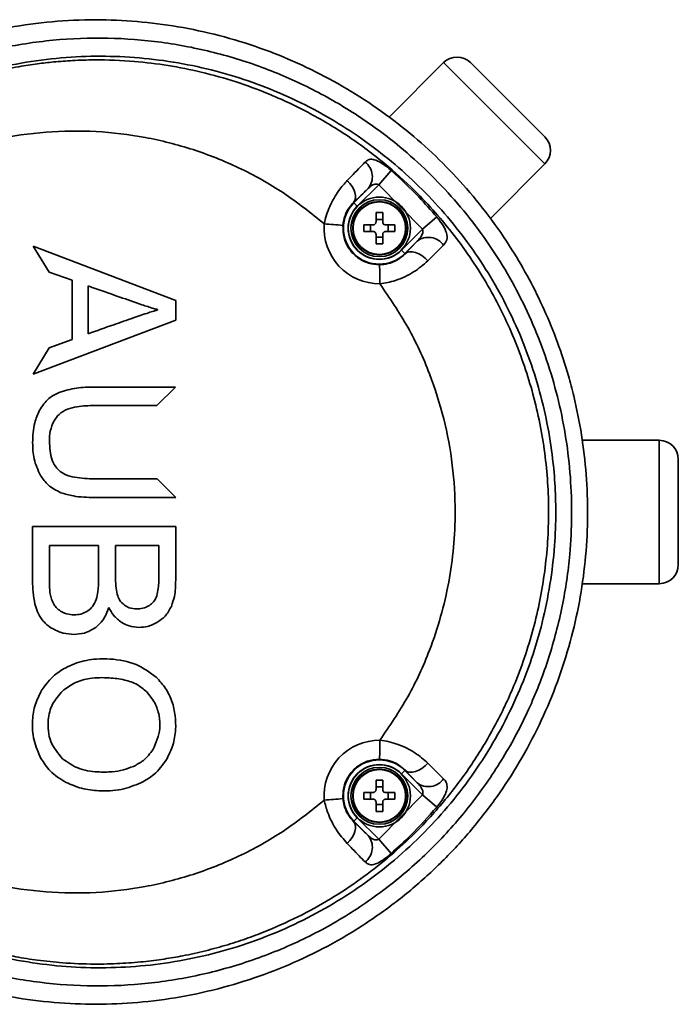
# Model space of a CAD drawing. Header units: millimetres. Extents: x 7 to 353, y 110 to 285.
# Tile 14 of 30: x 165.2 to 166.74, y 156.62 to 158.92. Entities that reach past the tile are written whole.
import ezdxf

# ---------------------------------------------------------------- set-up
doc = ezdxf.new("R2010")
doc.units = ezdxf.units.MM

msp = doc.modelspace()

# ---------------------------------------------------------------- linework, layer by layer
at = {"color": 7, "linetype": 'Continuous', "lineweight": 35}
for p, q in [((166.188343, 158.821409), (166.061848, 158.694915)), ((166.425521, 158.584231), (166.188343, 158.821409)), ((166.25159, 158.821409), (166.425521, 158.647479)), ((166.299026, 158.457737), (166.425521, 158.584231)), ((166.065772, 158.569024), (166.036684, 158.535801)), ((165.978611, 158.493538), (166.011755, 158.526682)), ((166.036684, 158.535801), (165.986516, 158.485633)), ((166.139191, 158.431851), (166.036684, 158.535801)), ((165.978611, 158.493538), (165.977978, 158.494171)), ((165.978611, 158.493538), (165.986516, 158.485633)), ((166.030304, 158.448554), (166.030304, 158.470541)), ((166.045957, 158.470541), (166.045957, 158.448554)), ((166.172564, 158.460266), (166.139191, 158.431851)), ((166.001608, 158.441845), (166.023595, 158.441845)), ((166.01746, 158.426192), (166.01746, 158.441845)), ((166.030304, 158.454689), (166.045957, 158.454689)), ((166.052665, 158.441845), (166.074652, 158.441845)), ((166.058801, 158.441845), (166.058801, 158.426192)), ((166.023595, 158.426192), (166.001608, 158.426192)), ((166.030304, 158.397497), (166.030304, 158.419484)), ((166.045957, 158.413348), (166.030304, 158.413348)), ((166.045957, 158.419484), (166.045957, 158.397497)), ((166.074652, 158.426192), (166.052665, 158.426192)), ((166.089745, 158.382404), (166.139191, 158.431851)), ((165.227379, 158.391913), (165.561275, 158.265043)), ((165.265452, 158.330962), (165.227379, 158.391913)), ((166.126519, 158.403369), (166.097649, 158.3745)), ((166.09818, 158.373969), (166.126519, 158.403369)), ((166.188432, 158.393971), (166.151722, 158.357684)), ((166.097649, 158.3745), (166.089745, 158.382404)), ((166.097649, 158.3745), (166.09818, 158.373969)), ((165.318776, 158.312349), (165.265452, 158.330962)), ((165.318776, 158.173655), (165.318776, 158.312349)), ((165.356498, 158.186979), (165.356498, 158.298799)), ((165.561275, 158.265043), (165.561275, 158.219024)), ((165.518595, 158.24354), (165.518595, 158.242467)), ((165.561275, 158.219024), (165.227379, 158.09215)), ((165.265452, 158.15395), (165.318776, 158.173655)), ((165.227379, 158.09215), (165.265452, 158.15395)), ((165.37102, 158.062387), (165.560957, 158.062387)), ((165.560957, 158.062387), (165.51737, 158.018841)), ((165.51737, 158.018841), (165.371274, 158.018841)), ((166.693352, 157.93763), (166.514461, 157.93763)), ((166.693352, 157.76992), (166.693352, 157.93763)), ((166.738075, 157.892908), (166.738075, 157.76992)), ((165.371274, 157.847356), (165.517942, 157.847356)), ((165.517942, 157.847356), (165.561275, 157.804097)), ((165.561275, 157.803904), (165.37102, 157.803904)), ((165.561275, 157.804097), (165.561275, 157.803904)), ((166.693352, 157.60221), (166.693352, 157.76992)), ((166.738075, 157.76992), (166.738075, 157.646933)), ((165.226218, 157.735937), (165.561275, 157.735937)), ((165.226218, 157.608515), (165.226218, 157.735937)), ((165.561275, 157.735937), (165.561275, 157.610517)), ((165.26583, 157.691746), (165.380905, 157.691746)), ((165.26583, 157.608515), (165.26583, 157.691746)), ((165.380905, 157.691746), (165.380905, 157.614427)), ((165.420511, 157.691746), (165.521796, 157.691746)), ((165.420511, 157.619429), (165.420511, 157.691746)), ((165.521796, 157.691746), (165.521796, 157.624955)), ((166.514461, 157.60221), (166.693352, 157.60221)), ((166.097649, 157.165341), (166.09818, 157.165871)), ((166.126519, 157.136471), (166.09818, 157.165871)), ((166.151722, 157.182156), (166.188432, 157.14587)), ((166.089745, 157.157436), (166.097649, 157.165341)), ((166.139191, 157.107989), (166.089745, 157.157436)), ((166.097649, 157.165341), (166.126519, 157.136471)), ((166.030304, 157.120357), (166.030304, 157.142344)), ((166.030304, 157.126492), (166.045957, 157.126492)), ((166.045957, 157.142344), (166.045957, 157.120357)), ((166.001608, 157.113648), (166.023595, 157.113648)), ((166.023595, 157.097995), (166.001608, 157.097995)), ((166.01746, 157.097995), (166.01746, 157.113648)), ((166.036684, 157.004039), (166.139191, 157.107989)), ((166.052665, 157.113648), (166.074652, 157.113648)), ((166.074652, 157.097995), (166.052665, 157.097995)), ((166.058801, 157.113648), (166.058801, 157.097995)), ((166.139191, 157.107989), (166.172564, 157.079574)), ((166.030304, 157.0693), (166.030304, 157.091287)), ((166.045957, 157.085151), (166.030304, 157.085151)), ((166.045957, 157.091287), (166.045957, 157.0693)), ((165.986516, 157.054207), (165.978611, 157.046303)), ((165.986516, 157.054207), (166.036684, 157.004039)), ((165.978611, 157.046303), (165.977978, 157.045669)), ((166.011755, 157.013159), (165.978611, 157.046303)), ((166.036684, 157.004039), (166.065772, 156.970817))]:
    msp.add_line(p, q, dxfattribs=at)
at = {"color": 7, "linetype": 'Continuous', "lineweight": 35, "flags": 128}
for points in [[(165.977978, 158.494171), (165.980858, 158.498502), (165.982353, 158.50393), (165.982401, 158.510236), (165.981002, 158.517166), (165.97821, 158.524443), (165.97414, 158.531774), (165.968953, 158.538865), (165.962858, 158.54543)], [(166.151722, 158.357684), (166.145116, 158.364186), (166.137851, 158.36975), (166.130241, 158.374136), (166.122611, 158.377158), (166.115291, 158.378683), (166.108593, 158.378649), (166.102807, 158.377054), (166.09818, 158.373969)], [(166.09818, 157.165871), (166.102807, 157.162786), (166.108593, 157.161192), (166.115291, 157.161157), (166.122611, 157.162683), (166.130241, 157.165704), (166.137851, 157.170091), (166.145116, 157.175654), (166.151722, 157.182156)], [(165.962858, 156.99441), (165.968953, 157.000976), (165.97414, 157.008066), (165.97821, 157.015397), (165.981002, 157.022674), (165.982401, 157.029605), (165.982353, 157.035911), (165.980858, 157.041338), (165.977978, 157.045669)]]:
    msp.add_lwpolyline(points, dxfattribs=at)
at = {"color": 7, "linetype": 'Continuous', "lineweight": 35}
for centre, radius in [((166.03813, 158.434019), 0.072674), ((166.03813, 158.434019), 0.066526), ((166.03813, 158.434019), 0.062427), ((166.03813, 158.434019), 0.061494), ((166.03813, 157.105822), 0.072674), ((166.03813, 157.105822), 0.066526), ((166.03813, 157.105822), 0.062427), ((166.03813, 157.105822), 0.061494)]:
    msp.add_circle(centre, radius, dxfattribs=at)
for centre, radius, start, end in [((166.219967, 158.789786), 0.044723, 45, 135), ((166.393897, 158.615855), 0.044723, 315, 45), ((165.978567, 158.554221), 0.043126, 320.314038, 52.860723), ((166.03813, 158.434019), 0.084173, 135, 315), ((166.03813, 158.434019), 0.072994, 135, 315), ((166.03813, 158.170606), 0.300037, 88.505267, 91.494733), ((166.039032, 158.434019), 0.130221, 175.577611, 270.125543), ((165.387204, 151.558111), 6.905706, 85.3017897, 85.664932), ((166.301543, 158.434019), 0.300037, 178.505267, 181.494733), ((165.774717, 158.434019), 0.300037, 358.505267, 1.494733), ((166.153042, 158.369466), 0.043045, 34.699543, 128.037083), ((166.03813, 158.697432), 0.300037, 268.505267, 271.494733), ((165.490731, 158.313567), 0.548661, 358.979816, 3.651949), ((166.693352, 157.892908), 0.044723, 0, 90), ((166.693352, 157.646933), 0.044723, 270, 0), ((166.039032, 157.105822), 0.130221, 89.874758, 184.422269), ((165.49073, 157.226272), 0.548661, 356.348188, 1.020321), ((166.03813, 157.105822), 0.084173, 45, 225), ((166.03813, 157.105822), 0.072994, 45, 225), ((166.153042, 157.170374), 0.043045, 231.962935, 325.300453), ((166.03813, 156.842409), 0.300037, 88.505267, 91.494733), ((165.387204, 163.981918), 6.905894, 274.3349499, 274.6980824), ((166.301543, 157.105822), 0.300037, 178.505267, 181.494733), ((165.774717, 157.105822), 0.300037, 358.505267, 1.494733), ((166.03813, 157.369235), 0.300037, 268.505267, 271.494733), ((165.978567, 156.98562), 0.043126, 307.139254, 39.685928)]:
    msp.add_arc(centre, radius, start, end, dxfattribs=at)
for points, knots in [([(164.518875, 158.541226), (164.558428, 158.581611), (164.621498, 158.646008), (164.72029, 158.719572), (164.805798, 158.773335), (164.896559, 158.819531), (164.990739, 158.857443), (165.086668, 158.886551), (165.184474, 158.907308), (165.284604, 158.91954), (165.384641, 158.922912), (165.482893, 158.917718), (165.579621, 158.904452), (165.67585, 158.882747), (165.798735, 158.843678), (165.91561, 158.789698), (166.023884, 158.722289), (166.12493, 158.64695), (166.216087, 158.559813), (166.295364, 158.462991), (166.361697, 158.366818), (166.428004, 158.243365), (166.471071, 158.126098), (166.505165, 157.997631), (166.522562, 157.888157), (166.526931, 157.762214), (166.522324, 157.66643), (166.509744, 157.571483), (166.489203, 157.477083), (166.4605, 157.383945), (166.423648, 157.292681), (166.379124, 157.204955), (166.326818, 157.120508), (166.266907, 157.040306), (166.199839, 156.965164), (166.126754, 156.896473), (166.047533, 156.83395), (165.96246, 156.778242), (165.872831, 156.730291), (165.780287, 156.690828), (165.684701, 156.659466), (165.585904, 156.636443), (165.486108, 156.622318), (165.38706, 156.617019), (165.288539, 156.620059), (165.189694, 156.631696), (165.092242, 156.651849), (164.997751, 156.680071), (164.905906, 156.716192), (164.816454, 156.760591), (164.719531, 156.819986), (164.617428, 156.896891), (164.551887, 156.96454), (164.518875, 156.998614)], [0, 0, 0, 0, 0.03043613, 0.0485338, 0.06663182, 0.08528498, 0.10393844, 0.12199061, 0.14004294, 0.15862234, 0.17720178, 0.19484708, 0.21249231, 0.23062868, 0.24876487, 0.28289362, 0.30043389, 0.31797384, 0.35111504, 0.36814812, 0.3851809, 0.41368826, 0.44279066, 0.45145257, 0.48435913, 0.50130792, 0.51825672, 0.53517416, 0.5520917, 0.56952769, 0.58696391, 0.60448599, 0.62200838, 0.64008133, 0.65815465, 0.67615594, 0.6941576, 0.71271847, 0.73127969, 0.74939982, 0.76752019, 0.78618034, 0.80484065, 0.82266407, 0.84048751, 0.85881484, 0.87714205, 0.89491475, 0.91268724, 0.93097323, 0.9492589, 0.97444224, 1, 1, 1, 1]), ([(164.561345, 157.0211), (164.593366, 156.988569), (164.65741, 156.923506), (164.765039, 156.843666), (164.878196, 156.777967), (164.995596, 156.727008), (165.117656, 156.689728), (165.243006, 156.667051), (165.369962, 156.658698), (165.497655, 156.664777), (165.624461, 156.685956), (165.748766, 156.72177), (165.868075, 156.771614), (165.980629, 156.835294), (166.085182, 156.911479), (166.179741, 156.998683), (166.262844, 157.095866), (166.334035, 157.201112), (166.392386, 157.31276), (166.437007, 157.429279), (166.468285, 157.54873), (166.489057, 157.689778), (166.490028, 157.851694), (166.462544, 158.029864), (166.40642, 158.200238), (166.324376, 158.359566), (166.21734, 158.503356), (166.102302, 158.615459), (165.988653, 158.699066), (165.882936, 158.760332), (165.770163, 158.810231), (165.651298, 158.847347), (165.527806, 158.871166), (165.401416, 158.881124), (165.273601, 158.876204), (165.146, 158.856484), (165.021048, 158.822112), (164.90047, 158.772905), (164.786067, 158.709514), (164.669729, 158.62756), (164.600021, 158.557572), (164.561345, 158.51874)], [0, 0, 0, 0, 0.02561438, 0.05123041, 0.0754141, 0.09967644, 0.12386318, 0.1480389, 0.17228951, 0.19646569, 0.22097949, 0.2455712, 0.27008264, 0.29436371, 0.31872394, 0.3430007, 0.36656287, 0.39020276, 0.41376083, 0.43645242, 0.45921811, 0.48190769, 0.51501378, 0.54812066, 0.58100366, 0.61389026, 0.64731828, 0.6807512, 0.70376594, 0.72685004, 0.74986787, 0.77373769, 0.79768061, 0.82155191, 0.84606864, 0.87066292, 0.89517841, 0.91984645, 0.94459566, 0.96925976, 1, 1, 1, 1]), ([(164.602835, 157.044588), (164.634601, 157.012778), (164.698644, 156.948647), (164.819916, 156.861054), (164.965601, 156.783751), (165.136532, 156.72751), (165.286866, 156.704925), (165.409268, 156.702435), (165.501891, 156.708601), (165.593348, 156.722771), (165.683917, 156.744907), (165.773208, 156.775289), (165.859419, 156.813458), (165.941117, 156.858637), (166.018678, 156.9107), (166.092315, 156.970216), (166.159917, 157.035631), (166.220471, 157.105522), (166.274522, 157.179743), (166.322563, 157.259469), (166.375867, 157.368526), (166.414869, 157.483237), (166.438863, 157.600462), (166.449022, 157.687), (166.452769, 157.788483), (166.444665, 157.9169), (166.411512, 158.074915), (166.348791, 158.236629), (166.260348, 158.386704), (166.149432, 158.519939), (166.016765, 158.634791), (165.866047, 158.727044), (165.727734, 158.782745), (165.611695, 158.813214), (165.521824, 158.828804), (165.430949, 158.836632), (165.338816, 158.836709), (165.246131, 158.828692), (165.154136, 158.812536), (165.064338, 158.788503), (164.976459, 158.756641), (164.890654, 158.716681), (164.797266, 158.662335), (164.698485, 158.591011), (164.634884, 158.527338), (164.602835, 158.495253)], [0, 0, 0, 0, 0.02629393, 0.05301173, 0.087816, 0.12356492, 0.15955209, 0.17806588, 0.19657966, 0.21489199, 0.23320417, 0.25205626, 0.27090802, 0.2890697, 0.307231, 0.3259529, 0.3446743, 0.36228553, 0.37989634, 0.39806087, 0.41622497, 0.4500601, 0.46751508, 0.48496991, 0.50004257, 0.52577578, 0.55864324, 0.59246275, 0.62540749, 0.65925594, 0.693178, 0.72801566, 0.76320968, 0.78130288, 0.79939625, 0.81753773, 0.83567925, 0.85433682, 0.87299428, 0.89131156, 0.9096286, 0.92849411, 0.94735921, 0.97347408, 1, 1, 1, 1]), ([(164.73798, 158.61321), (164.751439, 158.623115), (164.778751, 158.643216), (164.822106, 158.67123), (164.867962, 158.697952), (164.91645, 158.722939), (164.958105, 158.741733), (164.992108, 158.755503), (165.017894, 158.765186), (165.044896, 158.774516), (165.073122, 158.783408), (165.102575, 158.791773), (165.133255, 158.799519), (165.163823, 158.806255), (165.198755, 158.812882), (165.235612, 158.818546), (165.277575, 158.823334), (165.321898, 158.826651), (165.385053, 158.82852), (165.459893, 158.8256), (165.543512, 158.815434), (165.623125, 158.799636), (165.700834, 158.777843), (165.786774, 158.74644), (165.876226, 158.704338), (165.967607, 158.649179), (166.049102, 158.588314), (166.132634, 158.512787), (166.216275, 158.418218), (166.294378, 158.301864), (166.35617, 158.176774), (166.401021, 158.045167), (166.428237, 157.908815), (166.437344, 157.769577), (166.428232, 157.63131), (166.401042, 157.494787), (166.359833, 157.373623), (166.309747, 157.268298), (166.255832, 157.178933), (166.193289, 157.095076), (166.128848, 157.024479), (166.064297, 156.965012), (166.001475, 156.915216), (165.932331, 156.86862), (165.856973, 156.826197), (165.789047, 156.795079), (165.730466, 156.772719), (165.68229, 156.756861), (165.631046, 156.742747), (165.581417, 156.731785), (165.532663, 156.723386), (165.483674, 156.717152), (165.429037, 156.712923), (165.366015, 156.711481), (165.301601, 156.714089), (165.2403, 156.720456), (165.18885, 156.728541), (165.135653, 156.739417), (165.079898, 156.753916), (165.021485, 156.7729), (164.942163, 156.8038), (164.845283, 156.851126), (164.772913, 156.90205), (164.73798, 156.92663)], [0, 0, 0, 0, 0.01068399, 0.02168151, 0.03299271, 0.04461773, 0.05655672, 0.06221124, 0.0680843, 0.07417595, 0.08048622, 0.08701516, 0.09376282, 0.10072923, 0.10703914, 0.11651042, 0.12458167, 0.13405868, 0.14494177, 0.16499714, 0.18191233, 0.19879062, 0.21687896, 0.23348733, 0.25727302, 0.27998828, 0.30163232, 0.32220446, 0.35188556, 0.38207309, 0.41147462, 0.44075122, 0.470617, 0.49999177, 0.52958641, 0.55882762, 0.58862975, 0.61106576, 0.63320625, 0.65519778, 0.67780745, 0.69418875, 0.71125618, 0.72900946, 0.7474482, 0.76650113, 0.77673607, 0.78754697, 0.79893362, 0.81072638, 0.82004901, 0.83057787, 0.84231249, 0.85509709, 0.87089359, 0.88352701, 0.8945124, 0.9042054, 0.91825844, 0.93134801, 0.94347444, 0.97271582, 1, 1, 1, 1]), ([(165.909202, 158.444057), (165.877916, 158.469124), (165.815281, 158.519308), (165.711187, 158.57677), (165.602423, 158.62025), (165.490244, 158.648751), (165.374555, 158.662664), (165.257192, 158.661216), (165.140243, 158.644299), (165.035332, 158.614665), (164.943541, 158.576561), (164.878489, 158.541871), (164.841787, 158.51812), (164.83025, 158.510654)], [0, 0, 0, 0, 0.10344725, 0.207105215, 0.305848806, 0.405531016, 0.505336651, 0.606173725, 0.707991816, 0.809884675, 0.887034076, 0.964491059, 1, 1, 1, 1]), ([(166.004605, 158.5886), (166.006974, 158.590582), (166.012226, 158.594975), (166.022573, 158.595857), (166.035634, 158.591235), (166.049595, 158.582293), (166.059964, 158.574081), (166.064883, 158.569797), (166.065772, 158.569024)], [0, 0, 0, 0, 0.18566892, 0.41150914, 0.62030455, 0.81379963, 0.96636042, 1, 1, 1, 1]), ([(165.962858, 158.54543), (165.975084, 158.5581), (165.991208, 158.57481), (166.001996, 158.585915), (166.004605, 158.5886)], [0, 0, 0, 0, 0.75823945, 1, 1, 1, 1]), ([(166.065772, 158.569024), (166.087774, 158.548821), (166.125261, 158.514401), (166.158736, 158.476091), (166.172564, 158.460266)], [0, 0, 0, 0, 0.5869446, 1, 1, 1, 1]), ([(165.909198, 158.444046), (165.909198, 158.444046), (165.911946, 158.458169), (165.921177, 158.48637), (165.941152, 158.521015), (165.956237, 158.537983), (165.962858, 158.54543)], [0, 0, 0, 0, 0.00001089, 0.35027103, 0.71482085, 1, 1, 1, 1]), ([(166.011755, 158.526682), (166.009627, 158.524673), (166.000823, 158.516362), (165.98783, 158.503741), (165.977978, 158.494171)], [0, 0, 0, 0, 0.24173656, 1, 1, 1, 1]), ([(166.036684, 158.535801), (166.035541, 158.536266), (166.034243, 158.536794), (166.031367, 158.537297), (166.027738, 158.537253), (166.022395, 158.535305), (166.01697, 158.531607), (166.013467, 158.528298), (166.011755, 158.526682)], [0, 0, 0, 0, 0.12013003, 0.13642297, 0.29645659, 0.49643807, 0.75397732, 1, 1, 1, 1]), ([(165.977978, 158.494171), (165.974575, 158.490551), (165.967143, 158.482646), (165.956642, 158.464124), (165.954078, 158.448303), (165.952832, 158.440613)], [0, 0, 0, 0, 0.30268302, 0.66104521, 1, 1, 1, 1]), ([(166.172564, 158.460266), (166.174077, 158.45844), (166.179938, 158.451365), (166.189245, 158.437924), (166.196683, 158.421295), (166.197517, 158.405954), (166.191493, 158.398008), (166.188432, 158.393971)], [0, 0, 0, 0, 0.06615364, 0.25625418, 0.47311327, 0.73233577, 1, 1, 1, 1]), ([(165.952832, 158.440613), (165.953032, 158.430961), (165.953433, 158.411658), (165.966142, 158.384979), (165.986262, 158.364048), (166.0115, 158.350815), (166.029689, 158.349252), (166.038277, 158.348514)], [0, 0, 0, 0, 0.204239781, 0.408481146, 0.612772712, 0.817160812, 1, 1, 1, 1]), ([(166.023595, 158.441845), (166.024346, 158.441918), (166.025846, 158.442065), (166.027852, 158.443212), (166.029367, 158.444901), (166.030184, 158.446787), (166.030269, 158.448042), (166.030304, 158.448554)], [0, 0, 0, 0, 0.213972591, 0.42799091, 0.640996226, 0.853564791, 1, 1, 1, 1]), ([(166.045957, 158.448554), (166.04603, 158.447803), (166.046176, 158.446303), (166.047324, 158.444297), (166.049012, 158.442782), (166.050899, 158.441965), (166.052153, 158.44188), (166.052665, 158.441845)], [0, 0, 0, 0, 0.213972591, 0.42799091, 0.640996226, 0.853564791, 1, 1, 1, 1]), ([(166.030304, 158.419484), (166.030231, 158.420234), (166.030084, 158.421735), (166.028937, 158.423741), (166.027248, 158.425255), (166.025362, 158.426072), (166.024107, 158.426158), (166.023595, 158.426192)], [0, 0, 0, 0, 0.21397259, 0.42799091, 0.64099623, 0.85356479, 1, 1, 1, 1]), ([(166.052665, 158.426192), (166.051915, 158.426119), (166.050414, 158.425972), (166.048408, 158.424825), (166.046894, 158.423137), (166.046077, 158.42125), (166.045991, 158.419996), (166.045957, 158.419484)], [0, 0, 0, 0, 0.213972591, 0.42799091, 0.640996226, 0.853564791, 1, 1, 1, 1]), ([(166.126519, 158.403369), (166.129152, 158.406172), (166.133898, 158.411226), (166.138599, 158.418755), (166.140384, 158.425108), (166.140112, 158.429409), (166.139368, 158.431382), (166.139191, 158.431851)], [0, 0, 0, 0, 0.348519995, 0.628351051, 0.818251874, 0.956750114, 1, 1, 1, 1]), ([(166.038277, 158.348514), (166.045087, 158.349019), (166.059895, 158.350117), (166.07365, 158.356082), (166.087396, 158.363972), (166.093052, 158.369215), (166.09818, 158.373969)], [0, 0, 0, 0, 0.265810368, 0.577974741, 0.617352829, 1, 1, 1, 1]), ([(166.151722, 158.357684), (166.14122, 158.348598), (166.120269, 158.330472), (166.07989, 158.311552), (166.051686, 158.30519), (166.039305, 158.303798), (166.039304, 158.303798)], [0, 0, 0, 0, 0.362920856, 0.724008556, 0.999990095, 1, 1, 1, 1]), ([(165.356498, 158.298799), (165.38115, 158.290082), (165.423001, 158.275283), (165.474018, 158.257918), (165.503255, 158.247708), (165.515517, 158.244376), (165.518595, 158.24354)], [0, 0, 0, 0, 0.45795217, 0.77746772, 0.94415007, 1, 1, 1, 1]), ([(166.039315, 157.236039), (166.062115, 157.269357), (166.107557, 157.335763), (166.164184, 157.459468), (166.205502, 157.60458), (166.21895, 157.751624), (166.211075, 157.880081), (166.190979, 157.988724), (166.156469, 158.097122), (166.107565, 158.204087), (166.062119, 158.270485), (166.039315, 158.303801)], [0, 0, 0, 0, 0.1058204, 0.2109066, 0.3555794, 0.49988571, 0.59610701, 0.69269483, 0.78909366, 0.89417493, 1, 1, 1, 1]), ([(165.518595, 158.242467), (165.515853, 158.241739), (165.508881, 158.239888), (165.490157, 158.233625), (165.458727, 158.223), (165.411624, 158.206499), (165.376386, 158.194021), (165.356498, 158.186979)], [0, 0, 0, 0, 0.049645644, 0.126265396, 0.345518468, 0.630615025, 1, 1, 1, 1]), ([(165.242233, 158.007856), (165.248941, 158.017928), (165.260894, 158.035873), (165.280034, 158.045547), (165.288432, 158.049791)], [0, 0, 0, 0, 0.56123217, 1, 1, 1, 1]), ([(165.288432, 158.049791), (165.301931, 158.053817), (165.328876, 158.061854), (165.35699, 158.06221), (165.37102, 158.062387)], [0, 0, 0, 0, 0.50097852, 1, 1, 1, 1]), ([(165.371274, 158.018841), (165.357483, 158.018783), (165.335993, 158.018693), (165.315356, 158.012959), (165.307963, 158.010905)], [0, 0, 0, 0, 0.641769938, 1, 1, 1, 1]), ([(165.226323, 157.932318), (165.226839, 157.948072), (165.227697, 157.974307), (165.238083, 157.998278), (165.242233, 158.007856)], [0, 0, 0, 0, 0.6004796, 1, 1, 1, 1]), ([(165.307963, 158.010905), (165.300854, 158.007291), (165.288039, 158.000776), (165.280119, 157.988858), (165.276593, 157.983552)], [0, 0, 0, 0, 0.55476855, 1, 1, 1, 1]), ([(165.276593, 157.983552), (165.27309, 157.975528), (165.266477, 157.960381), (165.265915, 157.943886), (165.26565, 157.936129)], [0, 0, 0, 0, 0.52972859, 1, 1, 1, 1]), ([(165.244649, 157.855545), (165.238777, 157.868154), (165.227428, 157.89252), (165.226683, 157.919365), (165.226323, 157.932318)], [0, 0, 0, 0, 0.51745966, 1, 1, 1, 1]), ([(165.26565, 157.936129), (165.266479, 157.920745), (165.26757, 157.900478), (165.278086, 157.877951), (165.284344, 157.871047), (165.287348, 157.867733)], [0, 0, 0, 0, 0.62095868, 0.81804989, 1, 1, 1, 1]), ([(165.287348, 157.867733), (165.292338, 157.86416), (165.303519, 157.856155), (165.332416, 157.848699), (165.355624, 157.847897), (165.371274, 157.847356)], [0, 0, 0, 0, 0.20788194, 0.46582712, 1, 1, 1, 1]), ([(165.292183, 157.815077), (165.28172, 157.820374), (165.262553, 157.830078), (165.250241, 157.847592), (165.244649, 157.855545)], [0, 0, 0, 0, 0.54587204, 1, 1, 1, 1]), ([(165.37102, 157.803904), (165.35447, 157.804159), (165.32765, 157.804574), (165.302004, 157.812169), (165.292183, 157.815077)], [0, 0, 0, 0, 0.61705696, 1, 1, 1, 1]), ([(165.231849, 157.554579), (165.230045, 157.563809), (165.226563, 157.581624), (165.22633, 157.59977), (165.226218, 157.608515)], [0, 0, 0, 0, 0.5181157, 1, 1, 1, 1]), ([(165.267381, 157.578398), (165.266878, 157.582968), (165.265777, 157.592975), (165.265811, 157.603044), (165.26583, 157.608515)], [0, 0, 0, 0, 0.45673894, 1, 1, 1, 1]), ([(165.380905, 157.614427), (165.380835, 157.60401), (165.380724, 157.587483), (165.376789, 157.571472), (165.375335, 157.565554)], [0, 0, 0, 0, 0.63032498, 1, 1, 1, 1]), ([(165.424331, 157.577306), (165.423119, 157.583783), (165.420513, 157.597697), (165.420512, 157.611859), (165.420511, 157.619429)], [0, 0, 0, 0, 0.46546174, 1, 1, 1, 1]), ([(165.521796, 157.624955), (165.521834, 157.613647), (165.521893, 157.596499), (165.518294, 157.579776), (165.517069, 157.57408)], [0, 0, 0, 0, 0.65942029, 1, 1, 1, 1]), ([(165.561275, 157.610517), (165.561027, 157.59766), (165.560622, 157.576628), (165.553774, 157.556819), (165.551112, 157.54912)], [0, 0, 0, 0, 0.61129302, 1, 1, 1, 1]), ([(165.276574, 157.552831), (165.274329, 157.557115), (165.270082, 157.565219), (165.268246, 157.574175), (165.267381, 157.578398)], [0, 0, 0, 0, 0.52858757, 1, 1, 1, 1]), ([(165.375335, 157.565554), (165.37286, 157.559614), (165.368493, 157.549136), (165.35972, 157.542032), (165.35592, 157.538956)], [0, 0, 0, 0, 0.5669085, 1, 1, 1, 1]), ([(165.44109, 157.551866), (165.437009, 157.555667), (165.429344, 157.562809), (165.425929, 157.572687), (165.424331, 157.577306)], [0, 0, 0, 0, 0.53231416, 1, 1, 1, 1]), ([(165.517069, 157.57408), (165.514939, 157.56891), (165.511146, 157.559702), (165.50316, 157.553853), (165.499658, 157.551287)], [0, 0, 0, 0, 0.56139467, 1, 1, 1, 1]), ([(165.248359, 157.518004), (165.244498, 157.524067), (165.237234, 157.535477), (165.233567, 157.548484), (165.231849, 157.554579)], [0, 0, 0, 0, 0.53141057, 1, 1, 1, 1]), ([(165.295083, 157.535977), (165.290897, 157.538574), (165.283658, 157.543064), (165.278676, 157.549933), (165.276574, 157.552831)], [0, 0, 0, 0, 0.57820276, 1, 1, 1, 1]), ([(165.323362, 157.529393), (165.317691, 157.529692), (165.307841, 157.530211), (165.298883, 157.53426), (165.295083, 157.535977)], [0, 0, 0, 0, 0.57574453, 1, 1, 1, 1]), ([(165.35592, 157.538956), (165.350395, 157.535882), (165.340231, 157.530228), (165.328649, 157.529654), (165.323362, 157.529393)], [0, 0, 0, 0, 0.54350242, 1, 1, 1, 1]), ([(165.404527, 157.546472), (165.400742, 157.53604), (165.394207, 157.518021), (165.380062, 157.505264), (165.374108, 157.499894)], [0, 0, 0, 0, 0.57899744, 1, 1, 1, 1]), ([(165.435067, 157.511386), (165.428275, 157.51655), (165.415641, 157.526155), (165.408041, 157.540049), (165.404527, 157.546472)], [0, 0, 0, 0, 0.53765481, 1, 1, 1, 1]), ([(165.470342, 157.543274), (165.46421, 157.543628), (165.453727, 157.544233), (165.444797, 157.549627), (165.44109, 157.551866)], [0, 0, 0, 0, 0.58489916, 1, 1, 1, 1]), ([(165.499658, 157.551287), (165.494629, 157.548717), (165.485389, 157.543996), (165.475053, 157.5435), (165.470342, 157.543274)], [0, 0, 0, 0, 0.54426206, 1, 1, 1, 1]), ([(165.551112, 157.54912), (165.546757, 157.541006), (165.538984, 157.526526), (165.525651, 157.51704), (165.519789, 157.51287)], [0, 0, 0, 0, 0.56034307, 1, 1, 1, 1]), ([(165.279551, 157.49343), (165.272625, 157.497219), (165.260809, 157.503684), (165.252003, 157.513813), (165.248359, 157.518004)], [0, 0, 0, 0, 0.58615931, 1, 1, 1, 1]), ([(165.475649, 157.499728), (165.467692, 157.500376), (165.453339, 157.501544), (165.440699, 157.508353), (165.435067, 157.511386)], [0, 0, 0, 0, 0.55442807, 1, 1, 1, 1]), ([(165.519789, 157.51287), (165.51189, 157.508657), (165.498011, 157.501256), (165.482383, 157.500188), (165.475649, 157.499728)], [0, 0, 0, 0, 0.56914048, 1, 1, 1, 1]), ([(165.323362, 157.483591), (165.314792, 157.484081), (165.29961, 157.484948), (165.285637, 157.490856), (165.279551, 157.49343)], [0, 0, 0, 0, 0.56442224, 1, 1, 1, 1]), ([(165.374108, 157.499894), (165.36554, 157.494658), (165.34988, 157.48509), (165.331628, 157.484058), (165.323362, 157.483591)], [0, 0, 0, 0, 0.54715734, 1, 1, 1, 1]), ([(165.308361, 157.407923), (165.315542, 157.411092), (165.329826, 157.417396), (165.352536, 157.423317), (165.378719, 157.426861), (165.417867, 157.426191), (165.468734, 157.418002), (165.500575, 157.394362), (165.515646, 157.383172)], [0, 0, 0, 0, 0.10687134, 0.21260772, 0.31882206, 0.46594599, 0.74722331, 1, 1, 1, 1]), ([(165.248027, 157.35348), (165.257167, 157.365983), (165.273555, 157.388401), (165.297688, 157.401937), (165.308361, 157.407923)], [0, 0, 0, 0, 0.55772111, 1, 1, 1, 1]), ([(165.296343, 157.350888), (165.305534, 157.357912), (165.324619, 157.372496), (165.363104, 157.38225), (165.402854, 157.382976), (165.4402, 157.378203), (165.471005, 157.368224), (165.486023, 157.355547), (165.493057, 157.349608)], [0, 0, 0, 0, 0.16248137, 0.33735711, 0.55021757, 0.72373692, 0.87059667, 1, 1, 1, 1]), ([(165.515646, 157.383172), (165.523434, 157.374798), (165.538876, 157.358195), (165.553828, 157.326881), (165.561053, 157.29399), (165.561877, 157.259215), (165.556457, 157.223925), (165.545309, 157.201878), (165.539803, 157.190989)], [0, 0, 0, 0, 0.164034, 0.32522792, 0.4928694, 0.64586077, 0.82508795, 1, 1, 1, 1]), ([(165.245898, 157.19336), (165.23963, 157.207301), (165.226898, 157.235616), (165.224629, 157.279761), (165.230835, 157.320282), (165.24235, 157.342518), (165.248027, 157.35348)], [0, 0, 0, 0, 0.2723621, 0.55319772, 0.77971469, 1, 1, 1, 1]), ([(165.296652, 157.192577), (165.285987, 157.205316), (165.264232, 157.231301), (165.260346, 157.27937), (165.270396, 157.321745), (165.287677, 157.341154), (165.296343, 157.350888)], [0, 0, 0, 0, 0.27671852, 0.56445112, 0.78157228, 1, 1, 1, 1]), ([(165.493057, 157.349608), (165.500004, 157.341208), (165.513694, 157.324652), (165.523413, 157.294391), (165.526493, 157.255846), (165.515247, 157.230163), (165.508072, 157.213777)], [0, 0, 0, 0, 0.2216198, 0.43678168, 0.6406706, 1, 1, 1, 1]), ([(166.039304, 157.236042), (166.039304, 157.236042), (166.053983, 157.234393), (166.083472, 157.227095), (166.122834, 157.20737), (166.142146, 157.190514), (166.151722, 157.182156)], [0, 0, 0, 0, 0.0000099, 0.32716321, 0.66636357, 1, 1, 1, 1]), ([(165.508072, 157.213777), (165.501195, 157.204772), (165.488693, 157.188404), (165.470462, 157.178969), (165.46226, 157.174725)], [0, 0, 0, 0, 0.55015122, 1, 1, 1, 1]), ([(165.304851, 157.137103), (165.291359, 157.145309), (165.267498, 157.159821), (165.252441, 157.1832), (165.245898, 157.19336)], [0, 0, 0, 0, 0.56544295, 1, 1, 1, 1]), ([(165.46226, 157.174725), (165.454552, 157.171748), (165.438559, 157.16557), (165.410204, 157.161327), (165.374294, 157.161068), (165.332523, 157.167164), (165.30805, 157.184502), (165.296652, 157.192577)], [0, 0, 0, 0, 0.14195482, 0.29450243, 0.48969406, 0.76234428, 1, 1, 1, 1]), ([(165.539803, 157.190989), (165.530859, 157.17841), (165.514781, 157.1558), (165.490716, 157.142199), (165.480038, 157.136165)], [0, 0, 0, 0, 0.55632914, 1, 1, 1, 1]), ([(166.038277, 157.191326), (166.028658, 157.190402), (166.009419, 157.188554), (165.983747, 157.173855), (165.964383, 157.152191), (165.953113, 157.126038), (165.952922, 157.107813), (165.952832, 157.099227)], [0, 0, 0, 0, 0.20455171, 0.40910057, 0.61358583, 0.81796942, 1, 1, 1, 1]), ([(166.09818, 157.165871), (166.093467, 157.170209), (166.084329, 157.178619), (166.062897, 157.18913), (166.046337, 157.190607), (166.038277, 157.191326)], [0, 0, 0, 0, 0.35343969, 0.68532138, 1, 1, 1, 1]), ([(166.188432, 157.14587), (166.190812, 157.14294), (166.195887, 157.136695), (166.197497, 157.124781), (166.193667, 157.110629), (166.185372, 157.096002), (166.177438, 157.085385), (166.17324, 157.08038), (166.172564, 157.079574)], [0, 0, 0, 0, 0.19779076, 0.42169662, 0.62727601, 0.81795859, 0.97067853, 1, 1, 1, 1]), ([(165.480038, 157.136165), (165.464836, 157.130238), (165.433191, 157.117901), (165.385234, 157.116186), (165.341208, 157.121524), (165.316762, 157.131999), (165.304851, 157.137103)], [0, 0, 0, 0, 0.26926838, 0.56049719, 0.78586566, 1, 1, 1, 1]), ([(166.023595, 157.113648), (166.024346, 157.113721), (166.025846, 157.113868), (166.027852, 157.115015), (166.029367, 157.116704), (166.030184, 157.11859), (166.030269, 157.119845), (166.030304, 157.120357)], [0, 0, 0, 0, 0.21397259, 0.42799091, 0.64099623, 0.85356479, 1, 1, 1, 1]), ([(166.045957, 157.120357), (166.04603, 157.119606), (166.046176, 157.118106), (166.047324, 157.1161), (166.049012, 157.114585), (166.050899, 157.113768), (166.052153, 157.113683), (166.052665, 157.113648)], [0, 0, 0, 0, 0.213972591, 0.42799091, 0.640996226, 0.853564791, 1, 1, 1, 1]), ([(166.139191, 157.107989), (166.139576, 157.109175), (166.140025, 157.110563), (166.140265, 157.113698), (166.139746, 157.117794), (166.137043, 157.123811), (166.132488, 157.130185), (166.128519, 157.134365), (166.126519, 157.136471)], [0, 0, 0, 0, 0.10670533, 0.12491751, 0.27913692, 0.4781754, 0.73703811, 1, 1, 1, 1]), ([(165.952832, 157.099227), (165.953578, 157.093744), (165.955348, 157.080729), (165.960931, 157.068572), (165.9686, 157.055742), (165.973465, 157.050517), (165.977978, 157.045669)], [0, 0, 0, 0, 0.24186249, 0.57403795, 0.60485955, 1, 1, 1, 1]), ([(166.030304, 157.091287), (166.030231, 157.092037), (166.030084, 157.093538), (166.028937, 157.095544), (166.027248, 157.097058), (166.025362, 157.097875), (166.024107, 157.097961), (166.023595, 157.097995)], [0, 0, 0, 0, 0.21397259, 0.42799091, 0.64099623, 0.85356479, 1, 1, 1, 1]), ([(166.052665, 157.097995), (166.051915, 157.097922), (166.050414, 157.097775), (166.048408, 157.096628), (166.046894, 157.09494), (166.046077, 157.093053), (166.045991, 157.091799), (166.045957, 157.091287)], [0, 0, 0, 0, 0.213972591, 0.42799091, 0.640996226, 0.853564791, 1, 1, 1, 1]), ([(164.830251, 157.029187), (164.841787, 157.021722), (164.878486, 156.997973), (164.943538, 156.963282), (165.035325, 156.925179), (165.140236, 156.895544), (165.257185, 156.878625), (165.374548, 156.877177), (165.490237, 156.89109), (165.602416, 156.919588), (165.711182, 156.963069), (165.815279, 157.020533), (165.877915, 157.070716), (165.909202, 157.095784)], [0, 0, 0, 0, 0.03550898, 0.11295556, 0.1901153, 0.29199899, 0.39381714, 0.49466322, 0.59445989, 0.69414218, 0.79289461, 0.89654928, 1, 1, 1, 1]), ([(165.962858, 156.99441), (165.954102, 157.004494), (165.936666, 157.024573), (165.918248, 157.061107), (165.91115, 157.085764), (165.909198, 157.095795), (165.909198, 157.095795)], [0, 0, 0, 0, 0.37726407, 0.7511909, 0.99998911, 1, 1, 1, 1]), ([(166.172564, 157.079574), (166.152766, 157.057206), (166.119036, 157.019096), (166.081342, 156.98493), (166.065772, 156.970817)], [0, 0, 0, 0, 0.58693868, 1, 1, 1, 1]), ([(165.977978, 157.045669), (165.981231, 157.042498), (165.99469, 157.029381), (166.004396, 157.020155), (166.011755, 157.013159)], [0, 0, 0, 0, 0.24173445, 1, 1, 1, 1]), ([(166.011755, 157.013159), (166.014084, 157.010985), (166.018256, 157.007092), (166.024581, 157.003444), (166.030071, 157.002347), (166.034088, 157.002895), (166.036084, 157.003775), (166.036684, 157.004039)], [0, 0, 0, 0, 0.33329985, 0.59685264, 0.78636904, 0.93576235, 1, 1, 1, 1]), ([(166.004604, 156.951241), (165.995556, 156.960566), (165.983623, 156.972865), (165.966901, 156.990216), (165.962858, 156.99441)], [0, 0, 0, 0, 0.75826191, 1, 1, 1, 1]), ([(166.065772, 156.970817), (166.063369, 156.968756), (166.055949, 156.96239), (166.048294, 156.956821), (166.038245, 156.950419), (166.027595, 156.945053), (166.014539, 156.943581), (166.007963, 156.948651), (166.004604, 156.951241)], [0, 0, 0, 0, 0.09030629, 0.27896219, 0.28261678, 0.49543477, 0.74229248, 1, 1, 1, 1])]:
    msp.add_open_spline(points, degree=3, knots=knots, dxfattribs=at)

doc.saveas('drawing.dxf')
